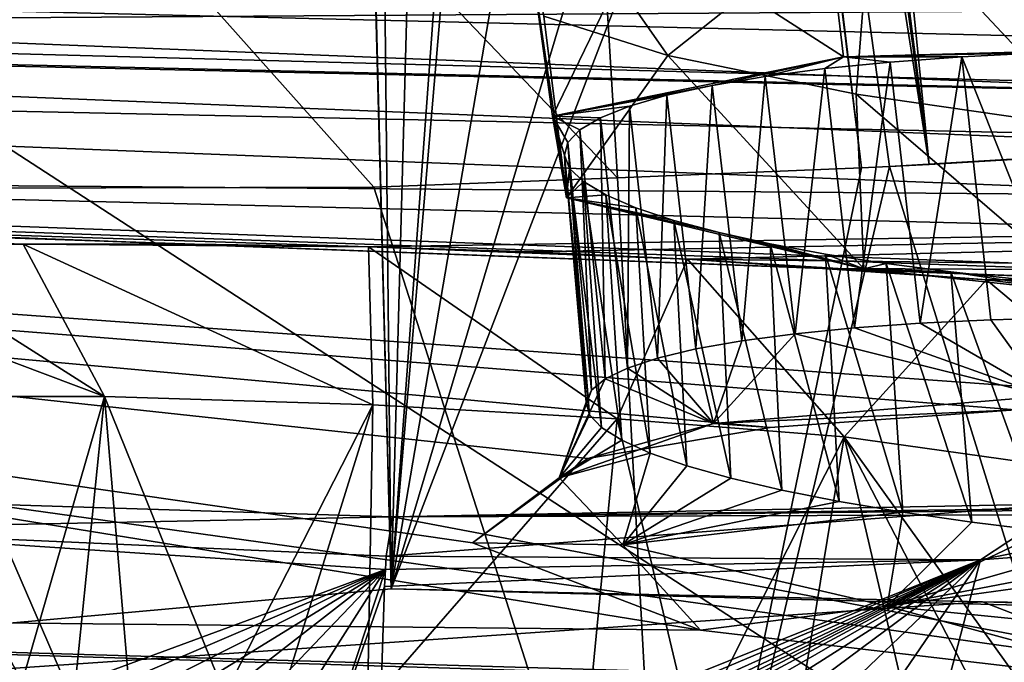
# Model space of a CAD drawing. Header units: metres. Extents: x -147 to 294, y -23 to 81.
# Tile 136 of 256: x 205.61 to 208.17, y 5.83 to 7.5. Entities that reach past the tile are written whole.
import ezdxf

# ---------------------------------------------------------------- set-up
doc = ezdxf.new("R2010")
doc.units = ezdxf.units.M
doc.layers.add('solid_AVA_153', color=7, linetype='CONTINUOUS')

msp = doc.modelspace()

# ---------------------------------------------------------------- linework, layer by layer
at = {"layer": 'solid_AVA_153'}
for points in [[(206.91275, 17.6693, 270.939789), (206.628098, 17.656187, 270.866791), (207.975296, 7.126532, 267.863281)], [(206.91275, 17.6693, 270.939789), (207.975296, 7.126532, 267.863281), (222.109406, 7.973817, 270.554962)], [(197.178711, 17.53776, 267.08786), (207.163498, 7.091622, 267.646393), (206.523483, 17.649658, 270.839233)], [(206.523483, 17.649658, 270.839233), (207.163498, 7.091622, 267.646393), (207.799469, 7.118044, 267.816742)], [(207.151581, 12.351499, 269.434814), (206.523483, 17.649658, 270.839233), (207.799469, 7.118044, 267.816742)], [(206.628098, 17.656187, 270.866791), (207.255829, 12.357341, 269.463013), (207.975296, 7.126532, 267.863281)], [(197.178711, 17.53776, 267.08786), (206.529602, 7.067866, 267.465027), (207.163498, 7.091622, 267.646393)], [(197.178711, 17.53776, 267.08786), (197.804337, 7.046436, 263.687531), (206.529602, 7.067866, 267.465027)], [(207.916458, 17.42231, 266.441895), (208.542435, 17.456726, 266.608337), (209.22963, 4.661499, 263.523224)], [(207.916458, 17.42231, 266.441895), (208.603088, 4.635914, 263.353302), (207.291779, 17.388544, 266.270386)], [(207.916458, 17.42231, 266.441895), (209.22963, 4.661499, 263.523224), (208.603088, 4.635914, 263.353302)], [(207.291779, 17.388544, 266.270386), (208.603088, 4.635914, 263.353302), (200.473083, 4.58493, 259.966278)], [(202.49733, 17.241199, 264.547913), (207.291779, 17.388544, 266.270386), (200.473083, 4.58493, 259.966278)], [(207.151581, 12.351499, 269.434814), (207.975296, 7.126532, 267.863281), (207.255829, 12.357341, 269.463013)], [(207.151581, 12.351499, 269.434814), (207.871536, 7.121354, 267.835388), (207.975296, 7.126532, 267.863281)], [(207.151581, 12.351499, 269.434814), (207.799469, 7.118044, 267.816742), (207.871536, 7.121354, 267.835388)], [(208.91925, 12.12389, 263.249237), (206.57489, 6.023056, 260.103271), (208.397827, 12.134464, 262.973785)], [(207.616394, 12.112623, 262.536255), (208.397827, 12.134464, 262.973785), (206.57489, 6.023056, 260.103271)], [(208.91925, 12.12389, 263.249237), (210.078873, 5.931274, 262.041626), (206.57489, 6.023056, 260.103271)], [(207.088623, 12.045377, 262.215607), (207.616394, 12.112623, 262.536255), (206.57489, 6.023056, 260.103271)], [(207.015686, 12.031177, 262.16922), (207.088623, 12.045377, 262.215607), (206.57489, 6.023056, 260.103271)], [(206.73555, 11.957683, 261.983917), (207.015686, 12.031177, 262.16922), (206.57489, 6.023056, 260.103271)], [(206.513275, 11.852759, 261.821198), (206.73555, 11.957683, 261.983917), (206.57489, 6.023056, 260.103271)], [(198.275375, 11.85704, 257.52124), (206.423767, 11.715429, 261.726685), (200.052322, 5.436277, 256.619995)], [(206.513275, 11.852759, 261.821198), (206.57489, 6.023056, 260.103271), (206.501099, 8.866693, 260.916016)], [(206.423767, 11.715429, 261.726685), (206.57489, 6.023056, 260.103271), (200.052322, 5.436277, 256.619995)], [(206.423767, 11.715429, 261.726685), (206.501099, 8.866693, 260.916016), (206.57489, 6.023056, 260.103271)], [(200.681549, 10.346889, 260.555847), (209.356186, 4.718494, 262.470093), (208.7677, 10.432701, 263.776947)], [(200.681549, 10.346889, 260.555847), (201.245712, 4.63292, 259.237183), (209.356186, 4.718494, 262.470093)], [(207.205582, 8.539652, 214.463821), (214.191162, 8.646174, 213.174728), (218.137177, 7.322718, 219.533096)], [(208.205078, 8.287178, 215.437988), (207.205582, 8.539652, 214.463821), (218.137177, 7.322718, 219.533096)], [(206.871414, 8.015845, 228.609268), (207.295044, 7.409975, 228.545074), (206.972229, 7.512887, 227.969376)], [(207.825714, 7.831756, 229.481918), (207.295044, 7.409975, 228.545074), (206.871414, 8.015845, 228.609268)], [(207.759125, 7.745343, 218.119354), (208.431274, 7.980337, 216.848099), (217.574936, 7.338714, 219.41893)], [(207.871536, 7.121354, 267.835388), (222.109406, 7.973817, 270.554962), (207.975296, 7.126532, 267.863281)], [(207.871536, 7.121354, 267.835388), (208.613525, 4.731542, 266.393921), (222.109406, 7.973817, 270.554962)], [(217.574936, 7.338714, 219.41893), (216.157761, 7.267313, 219.747482), (199.36293, 7.889551, 219.927658)], [(200.218781, 7.657107, 220.776886), (199.36293, 7.889551, 219.927658), (216.157761, 7.267313, 219.747482)], [(206.447891, 7.669873, 218.77565), (217.574936, 7.338714, 219.41893), (199.36293, 7.889551, 219.927658)], [(207.825714, 7.831756, 229.481918), (207.785431, 7.309487, 228.991806), (207.295044, 7.409975, 228.545074)], [(207.825714, 7.831756, 229.481918), (208.398071, 7.221528, 229.26535), (207.785431, 7.309487, 228.991806)], [(209.093063, 7.71727, 229.728012), (208.398071, 7.221528, 229.26535), (207.825714, 7.831756, 229.481918)], [(206.447891, 7.669873, 218.77565), (207.759125, 7.745343, 218.119354), (217.574936, 7.338714, 219.41893)], [(207.709259, 7.762966, 225.513733), (207.231461, 7.741314, 226.021881), (207.752472, 7.40695, 225.437088)], [(207.709259, 7.762966, 225.513733), (207.752472, 7.40695, 225.437088), (209.038818, 7.441642, 224.976791)], [(208.330887, 7.750233, 225.168472), (207.709259, 7.762966, 225.513733), (209.038818, 7.441642, 224.976791)], [(207.231461, 7.741314, 226.021881), (206.934479, 7.688075, 226.645248), (206.994705, 7.25286, 226.535065)], [(207.231461, 7.741314, 226.021881), (206.994705, 7.25286, 226.535065), (207.752472, 7.40695, 225.437088)], [(206.934479, 7.688075, 226.645248), (207.031021, 7.040143, 227.842468), (206.994705, 7.25286, 226.535065)], [(206.934479, 7.688075, 226.645248), (206.972229, 7.512887, 227.969376), (207.031021, 7.040143, 227.842468)], [(200.218781, 7.657107, 220.776886), (216.157761, 7.267313, 219.747482), (215.200211, 7.061066, 220.83757)], [(200.491837, 7.373626, 222.16098), (200.218781, 7.657107, 220.776886), (215.200211, 7.061066, 220.83757)], [(203.461639, 7.560935, 234.247452), (202.789398, 7.490273, 234.993439), (210.432037, 7.540394, 232.711121)], [(202.789398, 7.490273, 234.993439), (212.781616, 7.222059, 234.943909), (210.432037, 7.540394, 232.711121)], [(206.972229, 7.512887, 227.969376), (207.295044, 7.409975, 228.545074), (207.031021, 7.040143, 227.842468)], [(200.853607, 7.494088, 235.718567), (200.343933, 7.113764, 238.669327), (212.796982, 7.013121, 236.658264)], [(200.853607, 7.494088, 235.718567), (212.796982, 7.013121, 236.658264), (212.781616, 7.222059, 234.943909)], [(201.84787, 7.466095, 235.52095), (200.853607, 7.494088, 235.718567), (212.781616, 7.222059, 234.943909)], [(202.789398, 7.490273, 234.993439), (201.84787, 7.466095, 235.52095), (212.781616, 7.222059, 234.943909)], [(209.038818, 7.441642, 224.976791), (207.752472, 7.40695, 225.437088), (208.473618, 7.423414, 225.190643)], [(207.295044, 7.409975, 228.545074), (207.805115, 6.855103, 228.847473), (207.031021, 7.040143, 227.842468)], [(207.295044, 7.409975, 228.545074), (207.785431, 7.309487, 228.991806), (207.805115, 6.855103, 228.847473)], [(207.752472, 7.40695, 225.437088), (208.262787, 7.417318, 225.268692), (208.473618, 7.423414, 225.190643)], [(207.752472, 7.40695, 225.437088), (208.059875, 7.406862, 225.372223), (208.262787, 7.417318, 225.268692)], [(208.262787, 7.417318, 225.268692), (208.059875, 7.406862, 225.372223), (208.330627, 6.727586, 225.093002)], [(207.752472, 7.40695, 225.437088), (206.994705, 7.25286, 226.535065), (207.409958, 7.332572, 225.956543)], [(207.752472, 7.40695, 225.437088), (207.409958, 7.332572, 225.956543), (207.548355, 7.356091, 225.784561)], [(207.752472, 7.40695, 225.437088), (207.548355, 7.356091, 225.784561), (207.703278, 7.376417, 225.629089)], [(207.752472, 7.40695, 225.437088), (207.703278, 7.376417, 225.629089), (207.873352, 7.393234, 225.492355)], [(207.873352, 7.393234, 225.492355), (207.703278, 7.376417, 225.629089), (207.781235, 6.701784, 225.445892)], [(207.752472, 7.40695, 225.437088), (207.873352, 7.393234, 225.492355), (208.059875, 7.406862, 225.372223)], [(207.873352, 7.393234, 225.492355), (207.781235, 6.701784, 225.445892), (207.951599, 6.713874, 225.30986)], [(208.059875, 7.406862, 225.372223), (207.873352, 7.393234, 225.492355), (207.951599, 6.713874, 225.30986)], [(208.059875, 7.406862, 225.372223), (207.951599, 6.713874, 225.30986), (208.135345, 6.722515, 225.191849)], [(208.059875, 7.406862, 225.372223), (208.135345, 6.722515, 225.191849), (208.330627, 6.727586, 225.093002)], [(199.85556, 7.176807, 223.485275), (200.491837, 7.373626, 222.16098), (215.078384, 6.80162, 222.256088)], [(200.491837, 7.373626, 222.16098), (215.200211, 7.061066, 220.83757), (215.078384, 6.80162, 222.256088)], [(207.703278, 7.376417, 225.629089), (207.548355, 7.356091, 225.784561), (207.62616, 6.686435, 225.598633)], [(207.703278, 7.376417, 225.629089), (207.62616, 6.686435, 225.598633), (207.781235, 6.701784, 225.445892)], [(206.994705, 7.25286, 226.535065), (207.292068, 7.306795, 226.138519), (207.409958, 7.332572, 225.956543)], [(207.409958, 7.332572, 225.956543), (207.292068, 7.306795, 226.138519), (207.368073, 6.64678, 225.946198)], [(207.409958, 7.332572, 225.956543), (207.368073, 6.64678, 225.946198), (207.487946, 6.668039, 225.766159)], [(207.548355, 7.356091, 225.784561), (207.409958, 7.332572, 225.956543), (207.487946, 6.668039, 225.766159)], [(207.548355, 7.356091, 225.784561), (207.487946, 6.668039, 225.766159), (207.62616, 6.686435, 225.598633)], [(206.994705, 7.25286, 226.535065), (207.19545, 7.278683, 226.330765), (207.292068, 7.306795, 226.138519)], [(207.292068, 7.306795, 226.138519), (207.19545, 7.278683, 226.330765), (207.268265, 6.623024, 226.136032)], [(207.292068, 7.306795, 226.138519), (207.268265, 6.623024, 226.136032), (207.368073, 6.64678, 225.946198)], [(207.785431, 7.309487, 228.991806), (208.386398, 6.792683, 229.132675), (207.805115, 6.855103, 228.847473)], [(207.785431, 7.309487, 228.991806), (208.398071, 7.221528, 229.26535), (208.386398, 6.792683, 229.132675)], [(206.994705, 7.25286, 226.535065), (207.11937, 7.248311, 226.532974), (207.19545, 7.278683, 226.330765)], [(207.19545, 7.278683, 226.330765), (207.11937, 7.248311, 226.532974), (207.189575, 6.597096, 226.333542)], [(207.19545, 7.278683, 226.330765), (207.189575, 6.597096, 226.333542), (207.268265, 6.623024, 226.136032)], [(206.994705, 7.25286, 226.535065), (207.025803, 7.150642, 227.154251), (207.034561, 7.184289, 226.944717)], [(206.994705, 7.25286, 226.535065), (207.031021, 7.040143, 227.842468), (207.025803, 7.150642, 227.154251)], [(206.994705, 7.25286, 226.535065), (207.034561, 7.184289, 226.944717), (207.065552, 7.216811, 226.737885)], [(206.994705, 7.25286, 226.535065), (207.065552, 7.216811, 226.737885), (207.11937, 7.248311, 226.532974)], [(207.11937, 7.248311, 226.532974), (207.065552, 7.216811, 226.737885), (207.13205, 6.56908, 226.537552)], [(207.11937, 7.248311, 226.532974), (207.13205, 6.56908, 226.537552), (207.189575, 6.597096, 226.333542)], [(207.065552, 7.216811, 226.737885), (207.034561, 7.184289, 226.944717), (207.096207, 6.539246, 226.746231)], [(207.065552, 7.216811, 226.737885), (207.096207, 6.539246, 226.746231), (207.13205, 6.56908, 226.537552)], [(207.034561, 7.184289, 226.944717), (207.025803, 7.150642, 227.154251), (207.082611, 6.508002, 226.957047)], [(207.034561, 7.184289, 226.944717), (207.082611, 6.508002, 226.957047), (207.096207, 6.539246, 226.746231)], [(199.85556, 7.176807, 223.485275), (215.797318, 6.590798, 223.449158), (199.687378, 7.160552, 223.645233)], [(216.438309, 6.523968, 223.849457), (217.153473, 6.497873, 224.030807), (199.687378, 7.160552, 223.645233)], [(208.94046, 6.497235, 224.581436), (199.687378, 7.160552, 223.645233), (217.153473, 6.497873, 224.030807)], [(215.797318, 6.590798, 223.449158), (216.438309, 6.523968, 223.849457), (199.687378, 7.160552, 223.645233)], [(207.379684, 5.915334, 228.472885), (201.551025, 5.976125, 229.92012), (199.687378, 7.160552, 223.645233)], [(208.94046, 6.497235, 224.581436), (208.200256, 6.488728, 224.773544), (199.687378, 7.160552, 223.645233)], [(207.56163, 6.442197, 225.18251), (199.687378, 7.160552, 223.645233), (208.200256, 6.488728, 224.773544)], [(206.786087, 6.142602, 227.177536), (207.379684, 5.915334, 228.472885), (199.687378, 7.160552, 223.645233)], [(207.086685, 6.362117, 225.76709), (206.786087, 6.142602, 227.177536), (199.687378, 7.160552, 223.645233)], [(207.56163, 6.442197, 225.18251), (207.086685, 6.362117, 225.76709), (199.687378, 7.160552, 223.645233)], [(199.85556, 7.176807, 223.485275), (215.078384, 6.80162, 222.256088), (215.797318, 6.590798, 223.449158)], [(207.025803, 7.150642, 227.154251), (207.091309, 6.475656, 227.16777), (207.082611, 6.508002, 226.957047)], [(207.025803, 7.150642, 227.154251), (207.039154, 7.116673, 227.361633), (207.091309, 6.475656, 227.16777)], [(207.031021, 7.040143, 227.842468), (207.039154, 7.116673, 227.361633), (207.025803, 7.150642, 227.154251)], [(206.515991, 6.912745, 238.255661), (212.796982, 7.013121, 236.658264), (200.343933, 7.113764, 238.669327)], [(206.062393, 6.919871, 238.302643), (206.515991, 6.912745, 238.255661), (200.343933, 7.113764, 238.669327)], [(200.564301, 7.103338, 238.657913), (206.062393, 6.919871, 238.302643), (200.343933, 7.113764, 238.669327)], [(200.564301, 7.103338, 238.657913), (205.616287, 6.919336, 238.413727), (206.062393, 6.919871, 238.302643)], [(205.215836, 6.911345, 238.575806), (205.616287, 6.919336, 238.413727), (200.564301, 7.103338, 238.657913)], [(207.031021, 7.040143, 227.842468), (207.075287, 7.082207, 227.567856), (207.039154, 7.116673, 227.361633)], [(207.039154, 7.116673, 227.361633), (207.122147, 6.442617, 227.37587), (207.091309, 6.475656, 227.16777)], [(207.039154, 7.116673, 227.361633), (207.075287, 7.082207, 227.567856), (207.122147, 6.442617, 227.37587)], [(207.799469, 7.118044, 267.816742), (207.163498, 7.091622, 267.646393), (207.29454, 4.67869, 266.032623)], [(207.29454, 4.67869, 266.032623), (208.613525, 4.731542, 266.393921), (207.871536, 7.121354, 267.835388)], [(207.871536, 7.121354, 267.835388), (207.799469, 7.118044, 267.816742), (207.29454, 4.67869, 266.032623)], [(207.163498, 7.091622, 267.646393), (206.529602, 7.067866, 267.465027), (207.29454, 4.67869, 266.032623)], [(207.031021, 7.040143, 227.842468), (207.133453, 7.047443, 227.771942), (207.075287, 7.082207, 227.567856)], [(207.075287, 7.082207, 227.567856), (207.174927, 6.409278, 227.579086), (207.122147, 6.442617, 227.37587)], [(207.075287, 7.082207, 227.567856), (207.133453, 7.047443, 227.771942), (207.174927, 6.409278, 227.579086)], [(197.804337, 7.046436, 263.687531), (207.29454, 4.67869, 266.032623), (206.529602, 7.067866, 267.465027)], [(197.804337, 7.046436, 263.687531), (207.337616, 4.593036, 265.953125), (207.29454, 4.67869, 266.032623)], [(197.804337, 7.046436, 263.687531), (200.379257, 4.514251, 263.167999), (207.337616, 4.593036, 265.953125)], [(207.031021, 7.040143, 227.842468), (207.211365, 7.013721, 227.966125), (207.133453, 7.047443, 227.771942)], [(207.031021, 7.040143, 227.842468), (207.428864, 6.949452, 228.324036), (207.310287, 6.981061, 228.149994)], [(207.031021, 7.040143, 227.842468), (207.805115, 6.855103, 228.847473), (207.428864, 6.949452, 228.324036)], [(207.031021, 7.040143, 227.842468), (207.310287, 6.981061, 228.149994), (207.211365, 7.013721, 227.966125)], [(207.133453, 7.047443, 227.771942), (207.249237, 6.375916, 227.775665), (207.174927, 6.409278, 227.579086)], [(207.133453, 7.047443, 227.771942), (207.211365, 7.013721, 227.966125), (207.249237, 6.375916, 227.775665)], [(206.515991, 6.912745, 238.255661), (206.939575, 6.899435, 238.269974), (212.796982, 7.013121, 236.658264)], [(206.939575, 6.899435, 238.269974), (207.346329, 6.880644, 238.337662), (212.796982, 7.013121, 236.658264)], [(207.211365, 7.013721, 227.966125), (207.344315, 6.342824, 227.963913), (207.249237, 6.375916, 227.775665)], [(207.211365, 7.013721, 227.966125), (207.310287, 6.981061, 228.149994), (207.344315, 6.342824, 227.963913)], [(207.346329, 6.880644, 238.337662), (210.535675, 6.841887, 238.208374), (212.796982, 7.013121, 236.658264)], [(207.310287, 6.981061, 228.149994), (207.458878, 6.310496, 228.141144), (207.344315, 6.342824, 227.963913)], [(207.310287, 6.981061, 228.149994), (207.428864, 6.949452, 228.324036), (207.458878, 6.310496, 228.141144)], [(207.428864, 6.949452, 228.324036), (207.591309, 6.279448, 228.304642), (207.458878, 6.310496, 228.141144)], [(207.428864, 6.949452, 228.324036), (207.560959, 6.920139, 228.48172), (207.591309, 6.279448, 228.304642)], [(207.805115, 6.855103, 228.847473), (207.560959, 6.920139, 228.48172), (207.428864, 6.949452, 228.324036)], [(205.828461, 6.523231, 239.051773), (205.215836, 6.911345, 238.575806), (204.833511, 6.896555, 238.790863)], [(205.210251, 6.523227, 239.334503), (205.828461, 6.523231, 239.051773), (204.833511, 6.896555, 238.790863)], [(205.828461, 6.523231, 239.051773), (205.616287, 6.919336, 238.413727), (205.215836, 6.911345, 238.575806)], [(205.616287, 6.919336, 238.413727), (206.515991, 6.912745, 238.255661), (206.062393, 6.919871, 238.302643)], [(206.526947, 6.50129, 238.942062), (206.515991, 6.912745, 238.255661), (205.616287, 6.919336, 238.413727)], [(206.526947, 6.50129, 238.942062), (205.616287, 6.919336, 238.413727), (205.828461, 6.523231, 239.051773)], [(206.515991, 6.912745, 238.255661), (207.346329, 6.880644, 238.337662), (206.939575, 6.899435, 238.269974)], [(207.162872, 6.464859, 239.014694), (207.346329, 6.880644, 238.337662), (206.515991, 6.912745, 238.255661)], [(207.162872, 6.464859, 239.014694), (206.515991, 6.912745, 238.255661), (206.526947, 6.50129, 238.942062)], [(207.560959, 6.920139, 228.48172), (207.74086, 6.24985, 228.45343), (207.591309, 6.279448, 228.304642)], [(207.560959, 6.920139, 228.48172), (207.705185, 6.893471, 228.621078), (207.74086, 6.24985, 228.45343)], [(207.805115, 6.855103, 228.847473), (207.705185, 6.893471, 228.621078), (207.560959, 6.920139, 228.48172)], [(207.754242, 6.418249, 239.246368), (207.346329, 6.880644, 238.337662), (207.162872, 6.464859, 239.014694)], [(207.738617, 6.856283, 238.459076), (210.535675, 6.841887, 238.208374), (207.346329, 6.880644, 238.337662)], [(208.124695, 6.826305, 238.635406), (207.738617, 6.856283, 238.459076), (207.346329, 6.880644, 238.337662)], [(207.754242, 6.418249, 239.246368), (208.124695, 6.826305, 238.635406), (207.346329, 6.880644, 238.337662)], [(207.705185, 6.893471, 228.621078), (207.906616, 6.221947, 228.586273), (207.74086, 6.24985, 228.45343)], [(207.705185, 6.893471, 228.621078), (207.862854, 6.869074, 228.744171), (207.906616, 6.221947, 228.586273)], [(207.805115, 6.855103, 228.847473), (207.862854, 6.869074, 228.744171), (207.705185, 6.893471, 228.621078)], [(208.124695, 6.826305, 238.635406), (210.535675, 6.841887, 238.208374), (207.738617, 6.856283, 238.459076)], [(207.805115, 6.855103, 228.847473), (208.031952, 6.847083, 228.850571), (207.862854, 6.869074, 228.744171)], [(207.805115, 6.855103, 228.847473), (208.386398, 6.792683, 229.132675), (208.031952, 6.847083, 228.850571)], [(207.862854, 6.869074, 228.744171), (208.086136, 6.196191, 228.701233), (207.906616, 6.221947, 228.586273)], [(207.862854, 6.869074, 228.744171), (208.031952, 6.847083, 228.850571), (208.086136, 6.196191, 228.701233)], [(208.031952, 6.847083, 228.850571), (208.276443, 6.172906, 228.796799), (208.086136, 6.196191, 228.701233)], [(208.031952, 6.847083, 228.850571), (208.213364, 6.82731, 228.941315), (208.276443, 6.172906, 228.796799)], [(208.386398, 6.792683, 229.132675), (208.213364, 6.82731, 228.941315), (208.031952, 6.847083, 228.850571)], [(208.785797, 6.273145, 240.387497), (208.124695, 6.826305, 238.635406), (207.754242, 6.418249, 239.246368)], [(211.125153, 6.801178, 238.507629), (210.535675, 6.841887, 238.208374), (208.124695, 6.826305, 238.635406)], [(209.138031, 6.703126, 239.529037), (211.125153, 6.801178, 238.507629), (208.124695, 6.826305, 238.635406)], [(208.785797, 6.273145, 240.387497), (209.138031, 6.703126, 239.529037), (208.124695, 6.826305, 238.635406)], [(208.135345, 6.722515, 225.191849), (207.951599, 6.713874, 225.30986), (208.278732, 6.523564, 224.955841)], [(208.135345, 6.722515, 225.191849), (208.278732, 6.523564, 224.955841), (208.330627, 6.727586, 225.093002)], [(207.781235, 6.701784, 225.445892), (207.62616, 6.686435, 225.598633), (208.278732, 6.523564, 224.955841)], [(207.951599, 6.713874, 225.30986), (207.781235, 6.701784, 225.445892), (208.278732, 6.523564, 224.955841)], [(207.487946, 6.668039, 225.766159), (207.368073, 6.64678, 225.946198), (207.414169, 6.452441, 225.664276)], [(207.62616, 6.686435, 225.598633), (207.414169, 6.452441, 225.664276), (208.278732, 6.523564, 224.955841)], [(207.62616, 6.686435, 225.598633), (207.487946, 6.668039, 225.766159), (207.414169, 6.452441, 225.664276)], [(207.368073, 6.64678, 225.946198), (207.268265, 6.623024, 226.136032), (207.414169, 6.452441, 225.664276)], [(207.268265, 6.623024, 226.136032), (207.189575, 6.597096, 226.333542), (207.414169, 6.452441, 225.664276)], [(207.189575, 6.597096, 226.333542), (207.13205, 6.56908, 226.537552), (207.414169, 6.452441, 225.664276)], [(207.13205, 6.56908, 226.537552), (207.011841, 6.311292, 226.691193), (207.414169, 6.452441, 225.664276)], [(207.13205, 6.56908, 226.537552), (207.096207, 6.539246, 226.746231), (207.011841, 6.311292, 226.691193)], [(207.096207, 6.539246, 226.746231), (207.082611, 6.508002, 226.957047), (207.011841, 6.311292, 226.691193)], [(205.210251, 6.523227, 239.334503), (205.613586, 5.781069, 239.33902), (205.828461, 6.523231, 239.051773)], [(205.210251, 6.523227, 239.334503), (205.479507, 5.787848, 239.410736), (205.613586, 5.781069, 239.33902)], [(205.613586, 5.781069, 239.33902), (205.75148, 5.773312, 239.27652), (205.828461, 6.523231, 239.051773)], [(205.75148, 5.773312, 239.27652), (205.892273, 5.764612, 239.22348), (205.828461, 6.523231, 239.051773)], [(206.141602, 5.747485, 239.154816), (205.828461, 6.523231, 239.051773), (205.892273, 5.764612, 239.22348)], [(206.141602, 5.747485, 239.154816), (206.526947, 6.50129, 238.942062), (205.828461, 6.523231, 239.051773)], [(207.414169, 6.452441, 225.664276), (208.200256, 6.488728, 224.773544), (208.278732, 6.523564, 224.955841)], [(206.141602, 5.747485, 239.154816), (206.288467, 5.736522, 239.12851), (206.526947, 6.50129, 238.942062)], [(206.288467, 5.736522, 239.12851), (206.513046, 5.718256, 239.107254), (206.526947, 6.50129, 238.942062)], [(207.162872, 6.464859, 239.014694), (206.526947, 6.50129, 238.942062), (206.513046, 5.718256, 239.107254)], [(207.082611, 6.508002, 226.957047), (207.091309, 6.475656, 227.16777), (207.011841, 6.311292, 226.691193)], [(207.414169, 6.452441, 225.664276), (207.56163, 6.442197, 225.18251), (208.200256, 6.488728, 224.773544)], [(207.085327, 5.665997, 239.158691), (207.162872, 6.464859, 239.014694), (206.513046, 5.718256, 239.107254)], [(207.091309, 6.475656, 227.16777), (207.122147, 6.442617, 227.37587), (207.011841, 6.311292, 226.691193)], [(207.360199, 5.637654, 239.241364), (207.162872, 6.464859, 239.014694), (207.085327, 5.665997, 239.158691)], [(207.360199, 5.637654, 239.241364), (207.754242, 6.418249, 239.246368), (207.162872, 6.464859, 239.014694)], [(207.414169, 6.452441, 225.664276), (207.011841, 6.311292, 226.691193), (207.086685, 6.362117, 225.76709)], [(207.122147, 6.442617, 227.37587), (207.174927, 6.409278, 227.579086), (207.011841, 6.311292, 226.691193)], [(207.414169, 6.452441, 225.664276), (207.086685, 6.362117, 225.76709), (207.56163, 6.442197, 225.18251)], [(207.174927, 6.409278, 227.579086), (207.249237, 6.375916, 227.775665), (207.011841, 6.311292, 226.691193)], [(207.360199, 5.637654, 239.241364), (207.621399, 5.608886, 239.36055), (207.754242, 6.418249, 239.246368)], [(207.951935, 5.569791, 239.583038), (207.754242, 6.418249, 239.246368), (207.621399, 5.608886, 239.36055)], [(208.211899, 5.534763, 239.839325), (207.754242, 6.418249, 239.246368), (207.951935, 5.569791, 239.583038)], [(208.408859, 5.504632, 240.11348), (207.754242, 6.418249, 239.246368), (208.211899, 5.534763, 239.839325)], [(208.785797, 6.273145, 240.387497), (207.754242, 6.418249, 239.246368), (208.408859, 5.504632, 240.11348)], [(207.011841, 6.311292, 226.691193), (206.786087, 6.142602, 227.177536), (207.086685, 6.362117, 225.76709)], [(207.249237, 6.375916, 227.775665), (207.177292, 6.137543, 227.770203), (207.011841, 6.311292, 226.691193)], [(207.249237, 6.375916, 227.775665), (207.344315, 6.342824, 227.963913), (207.177292, 6.137543, 227.770203)], [(207.344315, 6.342824, 227.963913), (207.458878, 6.310496, 228.141144), (207.177292, 6.137543, 227.770203)], [(208.10907, 6.098512, 243.35759), (208.330444, 6.243985, 243.965012), (209.299103, 6.339558, 242.902924)], [(208.936737, 6.159481, 241.953278), (208.10907, 6.098512, 243.35759), (209.299103, 6.339558, 242.902924)], [(215.647949, 6.322869, 243.599243), (208.330444, 6.243985, 243.965012), (206.578171, 6.209558, 244.547272)], [(214.690506, 6.289789, 243.769318), (215.647949, 6.322869, 243.599243), (206.578171, 6.209558, 244.547272)], [(207.011841, 6.311292, 226.691193), (207.177292, 6.137543, 227.770203), (206.786087, 6.142602, 227.177536)], [(207.458878, 6.310496, 228.141144), (207.591309, 6.279448, 228.304642), (207.177292, 6.137543, 227.770203)], [(213.767166, 6.232819, 244.267227), (214.690506, 6.289789, 243.769318), (206.578171, 6.209558, 244.547272)], [(207.591309, 6.279448, 228.304642), (207.74086, 6.24985, 228.45343), (207.177292, 6.137543, 227.770203)], [(204.980148, 6.177844, 243.503525), (205.524231, 6.242672, 244.399734), (206.578171, 6.209558, 244.547272)], [(205.144608, 5.749547, 250.287491), (205.738571, 5.749127, 250.216797), (205.524231, 6.242672, 244.399734)], [(206.578171, 6.209558, 244.547272), (205.524231, 6.242672, 244.399734), (208.859756, 5.778427, 249.703583)], [(205.738571, 5.749127, 250.216797), (208.859756, 5.778427, 249.703583), (205.524231, 6.242672, 244.399734)], [(206.561798, 6.108019, 244.003311), (206.578171, 6.209558, 244.547272), (208.330444, 6.243985, 243.965012)], [(208.10907, 6.098512, 243.35759), (206.561798, 6.108019, 244.003311), (208.330444, 6.243985, 243.965012)], [(213.767166, 6.232819, 244.267227), (206.578171, 6.209558, 244.547272), (208.859756, 5.778427, 249.703583)], [(207.74086, 6.24985, 228.45343), (207.906616, 6.221947, 228.586273), (207.177292, 6.137543, 227.770203)], [(204.980148, 6.177844, 243.503525), (206.578171, 6.209558, 244.547272), (206.561798, 6.108019, 244.003311)], [(207.906616, 6.221947, 228.586273), (207.865967, 5.977723, 228.616837), (207.177292, 6.137543, 227.770203)], [(207.906616, 6.221947, 228.586273), (208.086136, 6.196191, 228.701233), (207.865967, 5.977723, 228.616837)], [(204.980148, 6.177844, 243.503525), (206.55957, 6.072686, 243.938919), (205.224396, 5.580754, 243.102188)], [(204.980148, 6.177844, 243.503525), (206.561798, 6.108019, 244.003311), (206.55957, 6.072686, 243.938919)], [(208.086136, 6.196191, 228.701233), (208.276443, 6.172906, 228.796799), (207.865967, 5.977723, 228.616837)], [(208.276443, 6.172906, 228.796799), (208.475967, 6.152245, 228.872284), (207.865967, 5.977723, 228.616837)], [(208.475967, 6.152245, 228.872284), (208.683624, 6.134448, 228.926819), (207.865967, 5.977723, 228.616837)], [(208.936737, 6.159481, 241.953278), (208.23288, 5.39452, 242.600937), (207.923813, 5.399517, 242.928162)], [(208.936737, 6.159481, 241.953278), (207.923813, 5.399517, 242.928162), (208.10907, 6.098512, 243.35759)], [(207.177292, 6.137543, 227.770203), (207.379684, 5.915334, 228.472885), (206.786087, 6.142602, 227.177536)], [(207.177292, 6.137543, 227.770203), (207.865967, 5.977723, 228.616837), (207.379684, 5.915334, 228.472885)], [(208.683624, 6.134448, 228.926819), (208.897552, 6.119663, 228.959671), (207.865967, 5.977723, 228.616837)], [(206.55957, 6.072686, 243.938919), (206.561798, 6.108019, 244.003311), (208.10907, 6.098512, 243.35759)], [(208.897552, 6.119663, 228.959671), (208.896088, 5.875113, 229.009842), (207.865967, 5.977723, 228.616837)], [(208.10907, 6.098512, 243.35759), (206.606583, 5.464041, 243.48111), (206.539337, 5.468618, 243.485001)], [(206.557129, 6.028282, 243.871033), (208.10907, 6.098512, 243.35759), (206.539337, 5.468618, 243.485001)], [(206.557129, 6.028282, 243.871033), (206.55957, 6.072686, 243.938919), (208.10907, 6.098512, 243.35759)], [(208.10907, 6.098512, 243.35759), (206.692047, 5.458406, 243.47316), (206.606583, 5.464041, 243.48111)], [(208.10907, 6.098512, 243.35759), (206.755219, 5.454366, 243.465118), (206.692047, 5.458406, 243.47316)], [(208.10907, 6.098512, 243.35759), (206.802063, 5.451437, 243.457962), (206.755219, 5.454366, 243.465118)], [(208.10907, 6.098512, 243.35759), (206.844696, 5.44882, 243.450562), (206.802063, 5.451437, 243.457962)], [(208.10907, 6.098512, 243.35759), (206.895065, 5.445784, 243.440689), (206.844696, 5.44882, 243.450562)], [(208.10907, 6.098512, 243.35759), (206.96492, 5.441675, 243.425003), (206.895065, 5.445784, 243.440689)], [(208.10907, 6.098512, 243.35759), (207.065536, 5.435969, 243.398193), (206.96492, 5.441675, 243.425003)], [(208.10907, 6.098512, 243.35759), (207.207016, 5.428369, 243.351791), (207.065536, 5.435969, 243.398193)], [(208.10907, 6.098512, 243.35759), (207.397278, 5.418935, 243.272308), (207.207016, 5.428369, 243.351791)], [(208.10907, 6.098512, 243.35759), (207.638718, 5.40862, 243.139984), (207.397278, 5.418935, 243.272308)], [(208.10907, 6.098512, 243.35759), (207.923813, 5.399517, 242.928162), (207.638718, 5.40862, 243.139984)], [(206.55957, 6.072686, 243.938919), (205.369904, 5.565052, 243.195862), (205.224396, 5.580754, 243.102188)], [(206.55957, 6.072686, 243.938919), (205.523804, 5.549559, 243.277878), (205.369904, 5.565052, 243.195862)], [(206.55957, 6.072686, 243.938919), (205.684296, 5.534513, 243.346893), (205.523804, 5.549559, 243.277878)], [(206.55957, 6.072686, 243.938919), (205.849319, 5.520099, 243.402084), (205.684296, 5.534513, 243.346893)], [(206.55957, 6.072686, 243.938919), (206.018036, 5.506324, 243.443512), (205.849319, 5.520099, 243.402084)], [(206.55957, 6.072686, 243.938919), (206.190201, 5.493128, 243.471298), (206.018036, 5.506324, 243.443512)], [(206.55957, 6.072686, 243.938919), (206.36441, 5.480549, 243.485199), (206.190201, 5.493128, 243.471298)], [(206.557129, 6.028282, 243.871033), (206.36441, 5.480549, 243.485199), (206.55957, 6.072686, 243.938919)], [(206.557129, 6.028282, 243.871033), (206.539337, 5.468618, 243.485001), (206.36441, 5.480549, 243.485199)], [(206.57489, 6.023056, 260.103271), (208.113953, 5.989076, 260.60257), (200.052322, 5.436277, 256.619995)], [(210.078873, 5.931274, 262.041626), (208.113953, 5.989076, 260.60257), (206.57489, 6.023056, 260.103271)], [(208.113953, 5.989076, 260.60257), (209.738556, 5.363394, 260.866852), (200.052322, 5.436277, 256.619995)], [(202.73349, 5.786012, 230.708176), (201.551025, 5.976125, 229.92012), (218.821426, 5.443501, 231.114441)], [(208.639664, 5.7673, 229.171524), (218.821426, 5.443501, 231.114441), (201.551025, 5.976125, 229.92012)], [(207.379684, 5.915334, 228.472885), (208.639664, 5.7673, 229.171524), (201.551025, 5.976125, 229.92012)], [(207.865967, 5.977723, 228.616837), (208.639664, 5.7673, 229.171524), (207.379684, 5.915334, 228.472885)], [(207.865967, 5.977723, 228.616837), (208.896088, 5.875113, 229.009842), (208.639664, 5.7673, 229.171524)], [(208.113953, 5.989076, 260.60257), (209.67569, 5.967777, 261.022339), (209.738556, 5.363394, 260.866852)], [(210.078873, 5.931274, 262.041626), (209.67569, 5.967777, 261.022339), (208.113953, 5.989076, 260.60257)]]:
    msp.add_3dface(points, dxfattribs=at)

doc.saveas('drawing.dxf')
